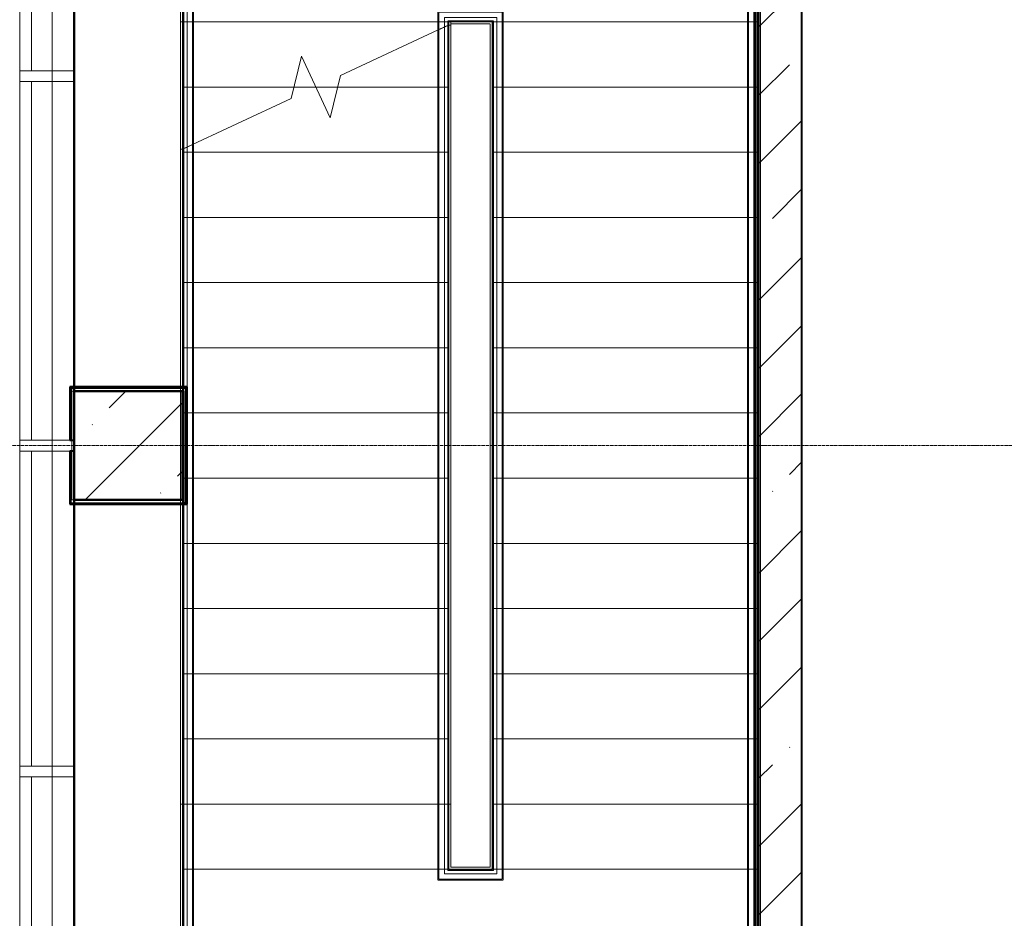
# Model space of a CAD drawing. Header units: millimetres. Extents: x 105028 to 874735, y -568483 to 191941.
# Tile 13 of 135: x 210424 to 214955, y 155034 to 159169. Entities that reach past the tile are written whole.
import ezdxf

# ---------------------------------------------------------------- set-up
doc = ezdxf.new("R2010")
doc.units = ezdxf.units.MM
for name, pattern in [('ADSK_Сверху', [4.5, 3, -1.5]), ('ADSK_Скрыто', [6, 3, -3]), ('ADSK_Штриховая_ш3 п1_5', [4.5, 3, -1.5]), ('Штрих_3_1_5_', [4.5, 3, -1.5]), ('Штрихпунктир 15 х 2 х 2 мм', [19, 15, -2, 0, -2])]:
    doc.linetypes.add(name, pattern=pattern)
doc.layers.add('_Разделитель помещений_', color=4, linetype='ADSK_Штриховая_ш3 п1_5', lineweight=40, true_color=0x00ffff)
for name, color, linetype, lineweight in [('Импосты витража', 7, 'Continuous', 18), ('Лестницы', 7, 'Continuous', 18), ('Несущие колонны', 7, 'Continuous', 18), ('Ограждение', 7, 'Continuous', 18), ('Оси', 7, 'Continuous', 9), ('Панели витража', 252, 'Continuous', 5), ('Перекрытия', 7, 'Continuous', 18), ('Поручни', 7, 'Continuous', 18), ('Стены', 7, 'Continuous', 18), ('Стены разрез', 7, 'Continuous', 40), ('Стены штриховка', 7, 'Continuous', 40)]:
    doc.layers.add(name, color=color, linetype=linetype, lineweight=lineweight)

# ---------------------------------------------------------------- blocks, each defined once
blk = doc.blocks.new('Ограждение - Ограждение-2598946-К2_L01_-1_000__Задание СС')
at = {"layer": 'Ограждение', "linetype": 'ADSK_Сверху'}
for p, q in [((45074.2, 12751.9), (45375, 12751.9)), ((45074.2, 12701.5), (45074.2, 12751.9)), ((45079.2, 12746.9), (45370, 12746.9)), ((45079.2, 12701.5), (45079.2, 12746.9)), ((45370, 12746.9), (45370, 8801.5)), ((45375, 12751.9), (45375, 8801.5)), ((45074.2, 12701.5), (45124.2, 12701.5)), ((45074.2, 8751.1), (45074.2, 12701.5)), ((45074.2, 12663.6), (45074.2, 12701.5)), ((45079.2, 12701.5), (45119.2, 12701.5)), ((45079.2, 8756.1), (45079.2, 12701.5)), ((45079.2, 12666), (45079.2, 12701.5)), ((45104.2, 12721.9), (45345, 12721.9)), ((45104.2, 12701.5), (45104.2, 12721.9)), ((45104.2, 12701.5), (45134.2, 12701.5)), ((45104.2, 8781.1), (45104.2, 12701.5)), ((45104.2, 12677.6), (45104.2, 12701.5)), ((45119.2, 12706.9), (45330, 12706.9)), ((45119.2, 12701.5), (45119.2, 12706.9)), ((45119.2, 8796.1), (45119.2, 12701.5)), ((45119.2, 12684.6), (45119.2, 12701.5)), ((45124.2, 12701.9), (45325, 12701.9)), ((45124.2, 12701.5), (45124.2, 12701.9)), ((45124.2, 8801.1), (45124.2, 12701.5)), ((45124.2, 12687), (45124.2, 12701.5)), ((45134.2, 8811.1), (45134.2, 12701.5)), ((45134.2, 12691.9), (45315, 12691.9)), ((45134.2, 12687.1), (45134.2, 12691.9)), ((45315, 12691.9), (45315, 8811.1)), ((45325, 12701.9), (45325, 8801.5)), ((45330, 12706.9), (45330, 8801.5)), ((45345, 12721.9), (45345, 8801.5)), ((45330, 8796.1), (45119.2, 8796.1)), ((45325, 8801.1), (45124.2, 8801.1)), ((45315, 8811.1), (45134.2, 8811.1)), ((45325, 8801.5), (45325, 8801.1)), ((45330, 8801.5), (45330, 8796.1)), ((45345, 8801.5), (45345, 8781.1)), ((45370, 8801.5), (45370, 8756.1)), ((45375, 8801.5), (45375, 8751.1)), ((45375, 8751.1), (45074.2, 8751.1)), ((45370, 8756.1), (45079.2, 8756.1)), ((45345, 8781.1), (45104.2, 8781.1))]:
    blk.add_line(p, q, dxfattribs=at)
at = {"layer": 'Поручни'}
for p, q in [((45124.2, 12687), (45074.2, 12663.6)), ((45074.2, 9101.5), (45074.2, 12663.6)), ((45119.2, 12684.6), (45079.2, 12666)), ((45119.2, 12684.6), (45079.2, 12666)), ((45119.2, 12684.6), (45079.2, 12666)), ((45079.2, 9101.5), (45079.2, 12666)), ((45124.6, 12687.1), (45104.2, 12677.6)), ((45124.6, 12687.1), (45104.2, 12677.6)), ((45104.2, 9101.5), (45104.2, 12677.6)), ((45119.2, 9101.5), (45119.2, 12684.6)), ((45124.2, 9101.5), (45124.2, 12687)), ((45134.2, 12687.1), (45124.6, 12687.1)), ((45134.2, 12687.1), (45124.6, 12687.1)), ((45134.2, 9101.5), (45134.2, 12687.1)), ((45124.2, 9101.5), (45074.2, 9101.5)), ((45119.2, 9101.5), (45079.2, 9101.5)), ((45134.2, 9101.5), (45104.2, 9101.5))]:
    blk.add_line(p, q, dxfattribs=at)
blk = doc.blocks.new('Ограждение - Ограждение-2598950-К2_L01_-1_000__Задание СС')
at = {"layer": 'Ограждение', "linetype": 'ADSK_Сверху'}
for p, q in [((43890, 14060.7), (46559.2, 14060.7)), ((43890, 12701.5), (43890, 14060.7)), ((43900, 14050.7), (46549.2, 14050.7)), ((43900, 12701.5), (43900, 14050.7)), ((46549.2, 14050.7), (46549.2, 13001.5)), ((46559.2, 14060.7), (46559.2, 13001.5)), ((43905, 14045.7), (46544.2, 14045.7)), ((43905, 12701.5), (43905, 14045.7)), ((43920, 14030.7), (46529.2, 14030.7)), ((43920, 12701.5), (43920, 14030.7)), ((43945, 14005.7), (46504.2, 14005.7)), ((43945, 12701.5), (43945, 14005.7)), ((46504.2, 14005.7), (46504.2, 13001.5)), ((46529.2, 14030.7), (46529.2, 13001.5)), ((46544.2, 14045.7), (46544.2, 13001.5)), ((43950, 14000.7), (46499.2, 14000.7)), ((43950, 12701.5), (43950, 14000.7)), ((46499.2, 14000.7), (46499.2, 13001.5)), ((46499.2, 13001.5), (46499.2, 12701.5)), ((46504.2, 13001.5), (46504.2, 12701.5)), ((46529.2, 13001.5), (46529.2, 12701.5)), ((46544.2, 13001.5), (46544.2, 12701.5)), ((46549.2, 13001.5), (46549.2, 12701.5)), ((46559.2, 13001.5), (46559.2, 12701.5)), ((43890, 12701.5), (43920, 12701.5)), ((43890, 8801.5), (43890, 12701.5)), ((43890, 12115.9), (43890, 12701.5)), ((43900, 12701.5), (43950, 12701.5)), ((43900, 8801.5), (43900, 12701.5)), ((43900, 12116.1), (43900, 12701.5)), ((43905, 12701.5), (43945, 12701.5)), ((43905, 8801.5), (43905, 12701.5)), ((43905, 12118.4), (43905, 12701.5)), ((43920, 8801.5), (43920, 12701.5)), ((43920, 12125.4), (43920, 12701.5)), ((43945, 8801.5), (43945, 12701.5)), ((43945, 12137.1), (43945, 12701.5)), ((43950, 8801.5), (43950, 12701.5)), ((43950, 12139.4), (43950, 12701.5)), ((46499.2, 12701.5), (46499.2, 8801.5)), ((46504.2, 12701.5), (46504.2, 8801.5)), ((46529.2, 12701.5), (46529.2, 8801.5)), ((46544.2, 12701.5), (46544.2, 8801.5)), ((46549.2, 12701.5), (46549.2, 8801.5)), ((46559.2, 12701.5), (46559.2, 8801.5)), ((43890, 8501.5), (43890, 8801.5)), ((43900, 8501.5), (43900, 8801.5)), ((43905, 8501.5), (43905, 8801.5)), ((43920, 8501.5), (43920, 8801.5)), ((43945, 8501.5), (43945, 8801.5)), ((43950, 8501.5), (43950, 8801.5)), ((46499.2, 8801.5), (46499.2, 7601.9)), ((46504.2, 8801.5), (46504.2, 7596.9)), ((46529.2, 8801.5), (46529.2, 7571.9)), ((46544.2, 8801.5), (46544.2, 7556.9)), ((46549.2, 8801.5), (46549.2, 7551.9)), ((46559.2, 8801.5), (46559.2, 7541.9)), ((43890, 7541.9), (43890, 8501.5)), ((43900, 7551.9), (43900, 8501.5)), ((43905, 7556.9), (43905, 8501.5)), ((43920, 7571.9), (43920, 8501.5)), ((43945, 7596.9), (43945, 8501.5)), ((43950, 7601.9), (43950, 8501.5)), ((46529.2, 7571.9), (43920, 7571.9)), ((46504.2, 7596.9), (43945, 7596.9)), ((46499.2, 7601.9), (43950, 7601.9)), ((46559.2, 7541.9), (43890, 7541.9)), ((46549.2, 7551.9), (43900, 7551.9)), ((46544.2, 7556.9), (43905, 7556.9))]:
    blk.add_line(p, q, dxfattribs=at)
at = {"layer": 'Поручни'}
for p, q in [((43899.6, 12115.9), (43890, 12115.9)), ((43899.6, 12115.9), (43890, 12115.9)), ((43890, 9101.5), (43890, 12115.9)), ((43920, 12125.4), (43899.6, 12115.9)), ((43920, 12125.4), (43899.6, 12115.9)), ((43950, 12139.4), (43900, 12116.1)), ((43900, 9101.5), (43900, 12116.1)), ((43945, 12137.1), (43905, 12118.4)), ((43945, 12137.1), (43905, 12118.4)), ((43945, 12137.1), (43905, 12118.4)), ((43905, 9101.5), (43905, 12118.4)), ((43920, 9101.5), (43920, 12125.4)), ((43945, 9101.5), (43945, 12137.1)), ((43950, 9101.5), (43950, 12139.4)), ((43920, 9101.5), (43890, 9101.5)), ((43950, 9101.5), (43900, 9101.5)), ((43945, 9101.5), (43905, 9101.5))]:
    blk.add_line(p, q, dxfattribs=at)
blk = doc.blocks.new('135_SLK_K2_AR_rvt-1-К2_L01_-1_000__Задание СС')
at = {"layer": '_Разделитель помещений_', "linetype": 'Штрих_3_1_5_'}
blk.add_line((-12386314.2, 9990910.7), (-12386314.2, 9984210.7), dxfattribs=at)
at = {"layer": 'Лестницы', "linetype": 'ADSK_Сверху'}
for p, q in [((-12385814.2, 9990710.3), (-12385814.2, 9989360.7)), ((-12383164.2, 9989360.7), (-12383164.2, 9990710.3)), ((-12385814.2, 9989360.7), (-12384589.2, 9989360.7)), ((-12385814.2, 9989360.7), (-12384589.2, 9989360.7)), ((-12385814.2, 9985460.7), (-12385814.2, 9989360.7)), ((-12385814.2, 9988775.1), (-12385814.2, 9989360.7)), ((-12385814.2, 9989360.7), (-12384589.2, 9989360.7)), ((-12384589.2, 9989360.7), (-12384389.2, 9989360.7)), ((-12384589.2, 9985460.7), (-12384589.2, 9989360.7)), ((-12384589.2, 9989346.4), (-12384589.2, 9989360.7)), ((-12383164.2, 9989360.7), (-12384389.2, 9989360.7)), ((-12384389.2, 9989360.7), (-12384389.2, 9985460.7)), ((-12383164.2, 9989360.7), (-12384389.2, 9989360.7)), ((-12383164.2, 9989360.7), (-12383164.2, 9985460.7)), ((-12385814.2, 9989060.7), (-12384589.2, 9989060.7)), ((-12385814.2, 9989060.7), (-12385302.1, 9989060.7)), ((-12385814.2, 9989060.7), (-12384589.2, 9989060.7)), ((-12385814.2, 9989060.7), (-12385302.1, 9989060.7)), ((-12385201.7, 9989060.7), (-12385101.2, 9989060.7)), ((-12385201.7, 9989060.7), (-12385101.2, 9989060.7)), ((-12383164.2, 9989060.7), (-12384389.2, 9989060.7)), ((-12383164.2, 9989060.7), (-12384389.2, 9989060.7)), ((-12385814.2, 9988760.7), (-12384589.2, 9988760.7)), ((-12385814.2, 9988760.7), (-12384589.2, 9988760.7)), ((-12383164.2, 9988760.7), (-12384389.2, 9988760.7)), ((-12383164.2, 9988760.7), (-12384389.2, 9988760.7)), ((-12385814.2, 9988460.7), (-12384589.2, 9988460.7)), ((-12385814.2, 9988460.7), (-12384589.2, 9988460.7)), ((-12383164.2, 9988460.7), (-12384389.2, 9988460.7)), ((-12383164.2, 9988460.7), (-12384389.2, 9988460.7)), ((-12385814.2, 9988160.7), (-12384589.2, 9988160.7)), ((-12385814.2, 9988160.7), (-12384589.2, 9988160.7)), ((-12383164.2, 9988160.7), (-12384389.2, 9988160.7)), ((-12383164.2, 9988160.7), (-12384389.2, 9988160.7)), ((-12385814.2, 9987860.7), (-12384589.2, 9987860.7)), ((-12385814.2, 9987860.7), (-12384589.2, 9987860.7)), ((-12383164.2, 9987860.7), (-12384389.2, 9987860.7)), ((-12383164.2, 9987860.7), (-12384389.2, 9987860.7)), ((-12385814.2, 9987560.7), (-12384589.2, 9987560.7)), ((-12385814.2, 9987560.7), (-12384589.2, 9987560.7)), ((-12383164.2, 9987560.7), (-12384389.2, 9987560.7)), ((-12383164.2, 9987560.7), (-12384389.2, 9987560.7)), ((-12385814.2, 9987260.7), (-12384589.2, 9987260.7)), ((-12385814.2, 9987260.7), (-12384589.2, 9987260.7)), ((-12383164.2, 9987260.7), (-12384389.2, 9987260.7)), ((-12383164.2, 9987260.7), (-12384389.2, 9987260.7)), ((-12385814.2, 9986960.7), (-12384589.2, 9986960.7)), ((-12385814.2, 9986960.7), (-12384589.2, 9986960.7)), ((-12383164.2, 9986960.7), (-12384389.2, 9986960.7)), ((-12383164.2, 9986960.7), (-12384389.2, 9986960.7)), ((-12385814.2, 9986660.7), (-12384589.2, 9986660.7)), ((-12385814.2, 9986660.7), (-12384589.2, 9986660.7)), ((-12383164.2, 9986660.7), (-12384389.2, 9986660.7)), ((-12383164.2, 9986660.7), (-12384389.2, 9986660.7)), ((-12385814.2, 9986360.7), (-12384589.2, 9986360.7)), ((-12385814.2, 9986360.7), (-12384589.2, 9986360.7)), ((-12383164.2, 9986360.7), (-12384389.2, 9986360.7)), ((-12383164.2, 9986360.7), (-12384389.2, 9986360.7)), ((-12385814.2, 9986060.7), (-12384589.2, 9986060.7)), ((-12385814.2, 9986060.7), (-12384589.2, 9986060.7)), ((-12383164.2, 9986060.7), (-12384389.2, 9986060.7)), ((-12383164.2, 9986060.7), (-12384389.2, 9986060.7)), ((-12385814.2, 9985760.7), (-12384589.2, 9985760.7)), ((-12385814.2, 9985760.7), (-12384589.2, 9985760.7)), ((-12383164.2, 9985760.7), (-12384389.2, 9985760.7)), ((-12383164.2, 9985760.7), (-12384389.2, 9985760.7)), ((-12385814.2, 9985460.7), (-12385814.2, 9984210.7)), ((-12385814.2, 9985460.7), (-12384589.2, 9985460.7)), ((-12385814.2, 9985460.7), (-12384589.2, 9985460.7)), ((-12384389.2, 9985460.7), (-12384589.2, 9985460.7)), ((-12383164.2, 9985460.7), (-12384389.2, 9985460.7)), ((-12383164.2, 9985460.7), (-12384389.2, 9985460.7)), ((-12383164.2, 9984210.7), (-12383164.2, 9985460.7))]:
    blk.add_line(p, q, dxfattribs=at)
at = {"layer": 'Лестницы'}
for p, q in [((-12384589.2, 9989346.4), (-12385088.4, 9989113.6)), ((-12384589.2, 9989060.7), (-12384589.2, 9989346.4)), ((-12385267.7, 9989202.4), (-12385315, 9989007.9)), ((-12385135.7, 9988919.1), (-12385267.7, 9989202.4)), ((-12385088.4, 9989113.6), (-12385135.7, 9988919.1)), ((-12385302.1, 9989060.7), (-12385201.7, 9989060.7)), ((-12385101.2, 9989060.7), (-12384589.2, 9989060.7)), ((-12384589.2, 9988760.7), (-12384589.2, 9989060.7)), ((-12385315, 9989007.9), (-12385814.2, 9988775.1)), ((-12385814.2, 9988760.7), (-12385814.2, 9988775.1)), ((-12385814.2, 9988460.7), (-12385814.2, 9988760.7)), ((-12385814.2, 9988760.7), (-12384589.2, 9988760.7)), ((-12384589.2, 9988460.7), (-12384589.2, 9988760.7)), ((-12385814.2, 9988160.7), (-12385814.2, 9988460.7)), ((-12385814.2, 9988460.7), (-12384589.2, 9988460.7)), ((-12384589.2, 9988160.7), (-12384589.2, 9988460.7)), ((-12385814.2, 9987860.7), (-12385814.2, 9988160.7)), ((-12385814.2, 9988160.7), (-12384589.2, 9988160.7)), ((-12384589.2, 9987860.7), (-12384589.2, 9988160.7)), ((-12385814.2, 9987560.7), (-12385814.2, 9987860.7)), ((-12385814.2, 9987860.7), (-12384589.2, 9987860.7)), ((-12384589.2, 9987560.7), (-12384589.2, 9987860.7)), ((-12385814.2, 9987260.7), (-12385814.2, 9987560.7)), ((-12385814.2, 9987560.7), (-12384589.2, 9987560.7)), ((-12384589.2, 9987260.7), (-12384589.2, 9987560.7)), ((-12385814.2, 9986960.7), (-12385814.2, 9987260.7)), ((-12385814.2, 9987260.7), (-12384589.2, 9987260.7)), ((-12384589.2, 9986960.7), (-12384589.2, 9987260.7)), ((-12385814.2, 9986660.7), (-12385814.2, 9986960.7)), ((-12385814.2, 9986960.7), (-12384589.2, 9986960.7)), ((-12384589.2, 9986660.7), (-12384589.2, 9986960.7)), ((-12385814.2, 9986360.7), (-12385814.2, 9986660.7)), ((-12385814.2, 9986660.7), (-12384589.2, 9986660.7)), ((-12384589.2, 9986360.7), (-12384589.2, 9986660.7)), ((-12385814.2, 9986060.7), (-12385814.2, 9986360.7)), ((-12385814.2, 9986360.7), (-12384589.2, 9986360.7)), ((-12384589.2, 9986060.7), (-12384589.2, 9986360.7)), ((-12385814.2, 9985760.7), (-12385814.2, 9986060.7)), ((-12385814.2, 9986060.7), (-12384589.2, 9986060.7)), ((-12384589.2, 9985760.7), (-12384589.2, 9986060.7)), ((-12385814.2, 9985760.7), (-12384589.2, 9985760.7))]:
    blk.add_line(p, q, dxfattribs=at)
at = {"layer": 'Лестницы', "linetype": 'ADSK_Скрыто'}
for p, q in [((-12385302.1, 9989060.7), (-12385201.7, 9989060.7)), ((-12385101.2, 9989060.7), (-12384589.2, 9989060.7)), ((-12385814.2, 9988760.7), (-12384589.2, 9988760.7)), ((-12385814.2, 9988460.7), (-12384589.2, 9988460.7)), ((-12385814.2, 9988160.7), (-12384589.2, 9988160.7)), ((-12385814.2, 9987860.7), (-12384589.2, 9987860.7)), ((-12385814.2, 9987560.7), (-12384589.2, 9987560.7)), ((-12385814.2, 9987260.7), (-12384589.2, 9987260.7)), ((-12385814.2, 9986960.7), (-12384589.2, 9986960.7)), ((-12385814.2, 9986660.7), (-12384589.2, 9986660.7)), ((-12385814.2, 9986360.7), (-12384589.2, 9986360.7)), ((-12385814.2, 9986060.7), (-12384589.2, 9986060.7)), ((-12385814.2, 9985760.7), (-12384589.2, 9985760.7))]:
    blk.add_line(p, q, dxfattribs=at)
at = {"layer": 'Перекрытия'}
for p, q in [((-12386564.2, 9999235.7), (-12386564.2, 9983960.7)), ((-12386564.2, 9983960.7), (-12386564.2, 9999235.7)), ((-12382964.2, 9984210.7), (-12382964.2, 9991330.7)), ((-12382964.2, 9991330.7), (-12382964.2, 9984210.7)), ((-12383164.2, 9990710.7), (-12383164.2, 9984210.7)), ((-12383164.2, 9984210.7), (-12383164.2, 9990710.7)), ((-12386314.2, 9987660.7), (-12386314.2, 9990560.8)), ((-12386314.2, 9990560.8), (-12386314.2, 9987660.7)), ((-12385814.2, 9987660.7), (-12386314.2, 9987660.7)), ((-12386314.2, 9987660.7), (-12385814.2, 9987660.7)), ((-12385814.2, 9987160.7), (-12385814.2, 9987660.7)), ((-12385814.2, 9987660.7), (-12385814.2, 9987160.7)), ((-12386314.2, 9984710.7), (-12386314.2, 9987160.7)), ((-12386314.2, 9987160.7), (-12385814.2, 9987160.7)), ((-12385814.2, 9987160.7), (-12386314.2, 9987160.7)), ((-12386314.2, 9987160.7), (-12386314.2, 9984710.7))]:
    blk.add_line(p, q, dxfattribs=at)
at = {"layer": 'Стены'}
for p, q in [((-12386314.6, 9990711.1), (-12386314.6, 9984211.1)), ((-12386313.8, 9984211.1), (-12386313.8, 9990710.3)), ((-12383183.8, 9990691.1), (-12383183.8, 9984210.7)), ((-12383164.6, 9990710.7), (-12383164.6, 9984211.1)), ((-12383163.8, 9984210.7), (-12383163.8, 9990711.1)), ((-12383163.8, 9984211.1), (-12383163.8, 9990710.7)), ((-12386334.2, 9987680.7), (-12386314.2, 9987680.7)), ((-12386334.2, 9987680.7), (-12386334.2, 9987435.7)), ((-12385794.2, 9987680.7), (-12386314.2, 9987680.7)), ((-12386314.2, 9987435.7), (-12386314.2, 9987660.7)), ((-12386314.2, 9987660.7), (-12385814.2, 9987660.7)), ((-12385814.2, 9987660.7), (-12385814.2, 9987160.7)), ((-12385794.2, 9987680.7), (-12385794.2, 9987660.7)), ((-12385794.2, 9987140.7), (-12385794.2, 9987660.7)), ((-12386314.2, 9987435.7), (-12386334.2, 9987435.7)), ((-12386334.2, 9987385.7), (-12386314.2, 9987385.7)), ((-12386334.2, 9987385.7), (-12386334.2, 9987160.7)), ((-12386314.2, 9987160.7), (-12386314.2, 9987385.7)), ((-12386334.2, 9987140.7), (-12386334.2, 9987160.7)), ((-12385814.2, 9987160.7), (-12386314.2, 9987160.7)), ((-12386334.2, 9987140.7), (-12385814.2, 9987140.7)), ((-12385794.2, 9987140.7), (-12385814.2, 9987140.7))]:
    blk.add_line(p, q, dxfattribs=at)
at = {"layer": 'Стены разрез'}
for p, q in [((-12386314.6, 9990711.1), (-12386314.6, 9984211.1)), ((-12386313.8, 9984211.1), (-12386313.8, 9990710.3)), ((-12383183.8, 9990711.1), (-12383183.8, 9984210.7)), ((-12383164.6, 9990710.7), (-12383164.6, 9984211.1)), ((-12383163.8, 9984210.7), (-12383163.8, 9990711.1)), ((-12383163.8, 9984211.1), (-12383163.8, 9990710.7)), ((-12386329.2, 9987680.7), (-12386334.2, 9987680.7)), ((-12386334.2, 9987680.7), (-12386334.2, 9987435.7)), ((-12386314.2, 9987680.7), (-12386329.2, 9987680.7)), ((-12385794.2, 9987680.7), (-12386314.2, 9987680.7)), ((-12386314.2, 9987435.7), (-12386314.2, 9987660.7)), ((-12386314.2, 9987660.7), (-12385814.2, 9987660.7)), ((-12385814.2, 9987660.7), (-12385814.2, 9987160.7)), ((-12385794.2, 9987675.7), (-12385794.2, 9987680.7)), ((-12385794.2, 9987660.7), (-12385794.2, 9987675.7)), ((-12385794.2, 9987140.7), (-12385794.2, 9987660.7)), ((-12386334.2, 9987435.7), (-12386314.2, 9987435.7)), ((-12386314.2, 9987385.7), (-12386334.2, 9987385.7)), ((-12386334.2, 9987385.7), (-12386334.2, 9987160.7)), ((-12386314.2, 9987160.7), (-12386314.2, 9987385.7)), ((-12386334.2, 9987160.7), (-12386334.2, 9987145.7)), ((-12385814.2, 9987160.7), (-12386314.2, 9987160.7)), ((-12386334.2, 9987145.7), (-12386334.2, 9987140.7)), ((-12386334.2, 9987140.7), (-12385814.2, 9987140.7)), ((-12385814.2, 9987140.7), (-12385799.2, 9987140.7)), ((-12385799.2, 9987140.7), (-12385794.2, 9987140.7))]:
    blk.add_line(p, q, dxfattribs=at)
at = {"layer": 'Стены штриховка'}
for p, q in [((-12383178.8, 9990711.1), (-12383178.8, 9984210.7)), ((-12386329.2, 9987675.7), (-12386329.2, 9987435.7)), ((-12386329.2, 9987675.7), (-12386314.2, 9987675.7)), ((-12385799.2, 9987675.7), (-12386314.2, 9987675.7)), ((-12385799.2, 9987675.7), (-12385799.2, 9987660.7)), ((-12385799.2, 9987145.7), (-12385799.2, 9987660.7)), ((-12386329.2, 9987385.7), (-12386329.2, 9987160.7)), ((-12386329.2, 9987145.7), (-12386329.2, 9987160.7)), ((-12386329.2, 9987145.7), (-12385814.2, 9987145.7)), ((-12385799.2, 9987145.7), (-12385814.2, 9987145.7))]:
    blk.add_line(p, q, dxfattribs=at)
at = {"layer": 'Ограждение', "lineweight": 18}
for name in ['Ограждение - Ограждение-2598950-К2_L01_-1_000__Задание СС', 'Ограждение - Ограждение-2598946-К2_L01_-1_000__Задание СС']:
    blk.add_blockref(name, (-12429713.8, 9976659.2), dxfattribs=at)
blk = doc.blocks.new('135_SLK_GD_KR_rvt-1-К2_L01_-1_000__Задание СС')
at = {"layer": 'Оси', "linetype": 'Штрихпунктир 15 х 2 х 2 мм'}
blk.add_line((-12391486.6, 9987410.7), (-12364241, 9987410.7), dxfattribs=at)
blk = doc.blocks.new('Бетон-Прямоугольная-Колонна - CLM_1 этаж_В50 F100 W4-500х500-V15-К2_L01_-1_000__Задание СС')
at = {"layer": 'Несущие колонны', "lineweight": 9}
h = blk.add_hatch(dxfattribs=at)
h.set_pattern_fill('FP_22', color=256, style=0, pattern_type=2)
h.set_pattern_definition([(45, (12386064.2, -9987410.75), (-314.308964, 314.308964), []), (45, (12386378.5, -9987410.75), (-314.308964, 314.308964), [555.625, -111.125, 3.353, -107.772])])
h.paths.add_polyline_path([(250, -250), (250, 250), (-250, 250), (-250, -250)])
at = {"layer": 'Несущие колонны', "lineweight": 40}
for p, q in [((250, 250), (-250, 250)), ((-250, 250), (-250, -250)), ((250, -250), (250, 250)), ((-250, -250), (250, -250))]:
    blk.add_line(p, q, dxfattribs=at)
at = {"layer": 'Несущие колонны'}
for p, q in [((-250, -250), (-250, 250)), ((-250, 250), (250, 250)), ((250, 250), (250, -250)), ((250, -250), (-250, -250))]:
    blk.add_line(p, q, dxfattribs=at)
blk = doc.blocks.new('135_SLK_K1-2-3_KR_rvt-1-К2_L01_-1_000__Задание СС')
at = {"layer": 'Стены разрез', "lineweight": 9}
h = blk.add_hatch(dxfattribs=at)
h.set_pattern_fill('FP_4', color=256, style=0, pattern_type=2)
h.set_pattern_definition([(45, (0, 0), (-314.308964, 314.308964), []), (45, (314.3, 0), (-314.308964, 314.308964), [555.625, -111.125, 3.353, -107.772])])
h.paths.add_polyline_path([(-12382964.2, 9984710.7), (-12382964.2, 9990710.7), (-12383164.2, 9990710.7), (-12383164.2, 9984710.7)])
at = {"layer": 'Перекрытия'}
for p, q in [((-12386314.2, 10001960.7), (-12386314.2, 9984210.7)), ((-12386314.2, 9984210.7), (-12386314.2, 10001460.7))]:
    blk.add_line(p, q, dxfattribs=at)
at = {"layer": 'Стены'}
for p, q in [((-12383164.2, 9990710.7), (-12383164.2, 9984710.7)), ((-12382964.2, 9984710.7), (-12382964.2, 9990710.7))]:
    blk.add_line(p, q, dxfattribs=at)
at = {"layer": 'Стены разрез'}
for p, q in [((-12383164.2, 9990710.7), (-12383164.2, 9984710.7)), ((-12382964.2, 9984710.7), (-12382964.2, 9990710.7))]:
    blk.add_line(p, q, dxfattribs=at)
at = {"layer": 'Несущие колонны', "lineweight": 18}
blk.add_blockref('Бетон-Прямоугольная-Колонна - CLM_1 этаж_В50 F100 W4-500х500-V15-К2_L01_-1_000__Задание СС', (-12386064.2, 9987410.7), dxfattribs=at)
blk = doc.blocks.new('Rectangular Mullion - R_StandardFrame_50Wx250H-5448865-К2_L01_-1_000__Задание СС')
at = {"layer": 'Импосты витража', "lineweight": 5}
for p, q in [((-12386564.2, 9984260.7), (-12386564.2, 9985910.7)), ((-12386564.2, 9985910.7), (-12386564.2, 9984260.7)), ((-12386314.2, 9985910.7), (-12386314.2, 9984260.7)), ((-12386314.2, 9985910.7), (-12386314.2, 9984260.7)), ((-12386564.2, 9984260.7), (-12386314.2, 9984260.7)), ((-12386314.2, 9984260.7), (-12386564.2, 9984260.7))]:
    blk.add_line(p, q, dxfattribs=at)
blk = doc.blocks.new('Rectangular Mullion - R_StandardFrame_50Wx250H-5335401-К2_L01_-1_000__Задание СС')
at = {"layer": 'Импосты витража', "lineweight": 5}
for p, q in [((-12386564.2, 9987410.7), (-12386564.2, 9989110.7)), ((-12386564.2, 9989110.7), (-12386564.2, 9987410.7)), ((-12386314.2, 9989110.7), (-12386314.2, 9987410.7)), ((-12386314.2, 9989110.7), (-12386314.2, 9987410.7))]:
    blk.add_line(p, q, dxfattribs=at)
blk = doc.blocks.new('Rectangular Mullion - R_InvisibleFrame_50Wx250H-5353443-К2_L01_-1_000__Задание СС')
at = {"layer": 'Импосты витража', "lineweight": 5}
for p, q in [((25, 250), (-25, 250)), ((-25, 250), (-25, 0)), ((25, 0), (25, 250)), ((-25, 0), (25, 0))]:
    blk.add_line(p, q, dxfattribs=at)
blk = doc.blocks.new('Rectangular Mullion - R_StandardFrame_50Wx250H-5739406-К2_L01_-1_000__Задание СС')
at = {"layer": 'Импосты витража', "lineweight": 5}
for p, q in [((-12386564.2, 9990785.7), (-12386314.2, 9990785.7)), ((-12386314.2, 9990785.7), (-12386564.2, 9990785.7)), ((-12386564.2, 9989110.7), (-12386564.2, 9990785.7)), ((-12386564.2, 9990785.7), (-12386564.2, 9989110.7)), ((-12386314.2, 9990785.7), (-12386314.2, 9989110.7)), ((-12386314.2, 9990785.7), (-12386314.2, 9989110.7))]:
    blk.add_line(p, q, dxfattribs=at)
blk = doc.blocks.new('Rectangular Mullion - R_StandardFrame_50Wx250H-5288664-К2_L01_-1_000__Задание СС')
at = {"layer": 'Импосты витража', "lineweight": 5}
for p, q in [((-12386564.2, 9985910.7), (-12386564.2, 9987410.7)), ((-12386564.2, 9987410.7), (-12386564.2, 9985910.7)), ((-12386314.2, 9987410.7), (-12386314.2, 9985910.7)), ((-12386314.2, 9987410.7), (-12386314.2, 9985910.7))]:
    blk.add_line(p, q, dxfattribs=at)
blk = doc.blocks.new('System Panel - A_PAN_Glass_Закаленное-5736173-К2_L01_-1_000__Задание СС')
at = {"layer": 'Панели витража', "lineweight": 5}
for p, q in [((837.5, 0), (-837.5, 0)), ((-837.5, 0), (-837.5, -55)), ((-837.5, -55), (-837.5, 0)), ((837.5, 0), (-837.5, 0)), ((837.5, -55), (837.5, 0)), ((837.5, 0), (837.5, -55)), ((-837.5, -55), (837.5, -55)), ((-837.5, -55), (837.5, -55))]:
    blk.add_line(p, q, dxfattribs=at)
blk = doc.blocks.new('System Panel - A_PAN_Glass_Закаленное-5733360-К2_L01_-1_000__Задание СС')
at = {"layer": 'Панели витража', "lineweight": 5}
for p, q in [((725, 0), (-725, 0)), ((-725, 0), (-725, -55)), ((-725, -55), (-725, 0)), ((725, 0), (-725, 0)), ((725, -55), (725, 0)), ((725, 0), (725, -55)), ((-725, -55), (725, -55)), ((-725, -55), (725, -55))]:
    blk.add_line(p, q, dxfattribs=at)
blk = doc.blocks.new('System Panel - A_PAN_Glass_Закаленное-5736174-К2_L01_-1_000__Задание СС')
at = {"layer": 'Панели витража', "lineweight": 5}
for p, q in [((825, 0), (-825, 0)), ((-825, 0), (-825, -55)), ((-825, -55), (-825, 0)), ((825, 0), (-825, 0)), ((825, -55), (825, 0)), ((825, 0), (825, -55)), ((-825, -55), (825, -55)), ((-825, -55), (825, -55))]:
    blk.add_line(p, q, dxfattribs=at)
blk = doc.blocks.new('System Panel - A_PAN_Glass_Закаленное_E30-5739416-К2_L01_-1_000__Задание СС')
at = {"layer": 'Панели витража', "lineweight": 5}
for p, q in [((825, 0), (-825, 0)), ((-825, 0), (-825, -55)), ((-825, -55), (-825, 0)), ((825, 0), (-825, 0)), ((825, -55), (825, 0)), ((825, 0), (825, -55)), ((-825, -55), (825, -55)), ((-825, -55), (825, -55))]:
    blk.add_line(p, q, dxfattribs=at)
blk = doc.blocks.new('Rectangular Mullion - R_InvisibleFrame_50Wx250H-5160091-К2_L01_-1_000__Задание СС')
at = {"layer": 'Импосты витража', "lineweight": 5}
for p, q in [((-12368464.2, 9998260.7), (-12368714.2, 9998260.7)), ((-12368714.2, 9998260.7), (-12368464.2, 9998260.7)), ((-12368714.2, 9998260.7), (-12368714.2, 9996635.7)), ((-12368714.2, 9998260.7), (-12368714.2, 9996635.7)), ((-12368464.2, 9996635.7), (-12368464.2, 9998260.7)), ((-12368464.2, 9998260.7), (-12368464.2, 9996635.7)), ((-12368464.2, 9996635.7), (-12368714.2, 9996635.7)), ((-12368714.2, 9996635.7), (-12368464.2, 9996635.7))]:
    blk.add_line(p, q, dxfattribs=at)
blk = doc.blocks.new('Rectangular Mullion - R_InvisibleFrame_50Wx250H-5146749-К2_L01_-1_000__Задание СС')
at = {"layer": 'Импосты витража', "lineweight": 5}
for p, q in [((-12386564.2, 9987385.7), (-12386314.2, 9987385.7)), ((-12386314.2, 9987385.7), (-12386564.2, 9987385.7)), ((-12386564.2, 9987385.7), (-12386564.2, 9985935.7)), ((-12386564.2, 9985935.7), (-12386564.2, 9987385.7)), ((-12386314.2, 9985935.7), (-12386314.2, 9987385.7)), ((-12386314.2, 9985935.7), (-12386314.2, 9987385.7)), ((-12386564.2, 9985935.7), (-12386314.2, 9985935.7)), ((-12386314.2, 9985935.7), (-12386564.2, 9985935.7))]:
    blk.add_line(p, q, dxfattribs=at)
blk = doc.blocks.new('Rectangular Mullion - R_InvisibleFrame_50Wx250H-5146752-К2_L01_-1_000__Задание СС')
at = {"layer": 'Импосты витража', "lineweight": 5}
for p, q in [((-12368464.2, 9996585.7), (-12368714.2, 9996585.7)), ((-12368714.2, 9996585.7), (-12368464.2, 9996585.7)), ((-12368714.2, 9996585.7), (-12368714.2, 9994935.7)), ((-12368714.2, 9996585.7), (-12368714.2, 9994935.7)), ((-12368464.2, 9994935.7), (-12368464.2, 9996585.7)), ((-12368464.2, 9996585.7), (-12368464.2, 9994935.7)), ((-12368464.2, 9994935.7), (-12368714.2, 9994935.7)), ((-12368714.2, 9994935.7), (-12368464.2, 9994935.7))]:
    blk.add_line(p, q, dxfattribs=at)
blk = doc.blocks.new('Rectangular Mullion - R_InvisibleFrame_50Wx250H-5739407-К2_L01_-1_000__Задание СС')
at = {"layer": 'Импосты витража', "lineweight": 5}
for p, q in [((-12386564.2, 9990785.7), (-12386314.2, 9990785.7)), ((-12386314.2, 9990785.7), (-12386564.2, 9990785.7)), ((-12386564.2, 9990785.7), (-12386564.2, 9989135.7)), ((-12386564.2, 9989135.7), (-12386564.2, 9990785.7)), ((-12386314.2, 9989135.7), (-12386314.2, 9990785.7)), ((-12386314.2, 9989135.7), (-12386314.2, 9990785.7)), ((-12386564.2, 9989135.7), (-12386314.2, 9989135.7)), ((-12386314.2, 9989135.7), (-12386564.2, 9989135.7))]:
    blk.add_line(p, q, dxfattribs=at)
blk = doc.blocks.new('Rectangular Mullion - R_InvisibleFrame_50Wx250H-5353444-К2_L01_-1_000__Задание СС')
at = {"layer": 'Импосты витража', "lineweight": 5}
for p, q in [((-25, 0), (-25, 250)), ((-25, 250), (25, 250)), ((25, 250), (25, 0)), ((25, 0), (-25, 0))]:
    blk.add_line(p, q, dxfattribs=at)
blk = doc.blocks.new('135_SLK_K2_AR_FCD_rvt-1-К2_L01_-1_000__Задание СС')
at = {"layer": 'Стены', "lineweight": 5}
for p, q in [((-12386564.2, 9989135.7), (-12386564.2, 9990785.7)), ((-12386564.2, 9990785.7), (-12386564.2, 9989135.7)), ((-12386314.2, 9989135.7), (-12386314.2, 9990785.7)), ((-12386314.2, 9990785.7), (-12386314.2, 9989135.7)), ((-12386314.2, 9989135.7), (-12386564.2, 9989135.7)), ((-12386564.2, 9989135.7), (-12386314.2, 9989135.7)), ((-12386564.2, 9987435.7), (-12386564.2, 9989085.7)), ((-12386564.2, 9989085.7), (-12386564.2, 9987435.7)), ((-12386564.2, 9989085.7), (-12386314.2, 9989085.7)), ((-12386564.2, 9989085.7), (-12386314.2, 9989085.7)), ((-12386314.2, 9987435.7), (-12386314.2, 9989085.7)), ((-12386314.2, 9989085.7), (-12386314.2, 9987435.7)), ((-12386314.2, 9987435.7), (-12386564.2, 9987435.7)), ((-12386564.2, 9987435.7), (-12386314.2, 9987435.7)), ((-12386564.2, 9985935.7), (-12386564.2, 9987385.7)), ((-12386564.2, 9987385.7), (-12386564.2, 9985935.7)), ((-12386564.2, 9987385.7), (-12386314.2, 9987385.7)), ((-12386564.2, 9987385.7), (-12386314.2, 9987385.7)), ((-12386314.2, 9985935.7), (-12386314.2, 9987385.7)), ((-12386314.2, 9987385.7), (-12386314.2, 9985935.7)), ((-12386314.2, 9985935.7), (-12386564.2, 9985935.7)), ((-12386564.2, 9985935.7), (-12386314.2, 9985935.7)), ((-12386564.2, 9984260.7), (-12386564.2, 9985885.7)), ((-12386564.2, 9985885.7), (-12386564.2, 9984260.7)), ((-12386564.2, 9985885.7), (-12386314.2, 9985885.7)), ((-12386564.2, 9985885.7), (-12386314.2, 9985885.7)), ((-12386314.2, 9984260.7), (-12386314.2, 9985885.7)), ((-12386314.2, 9985885.7), (-12386314.2, 9984260.7))]:
    blk.add_line(p, q, dxfattribs=at)
at = {"layer": 'Импосты витража', "lineweight": 5}
for name in ['Rectangular Mullion - R_StandardFrame_50Wx250H-5739406-К2_L01_-1_000__Задание СС', 'Rectangular Mullion - R_InvisibleFrame_50Wx250H-5739407-К2_L01_-1_000__Задание СС', 'Rectangular Mullion - R_StandardFrame_50Wx250H-5335401-К2_L01_-1_000__Задание СС', 'Rectangular Mullion - R_StandardFrame_50Wx250H-5288664-К2_L01_-1_000__Задание СС', 'Rectangular Mullion - R_InvisibleFrame_50Wx250H-5146749-К2_L01_-1_000__Задание СС', 'Rectangular Mullion - R_StandardFrame_50Wx250H-5448865-К2_L01_-1_000__Задание СС']:
    blk.add_blockref(name, (0, 0), dxfattribs=at)
at = {"layer": 'Импосты витража', "lineweight": 5, "extrusion": (0, 0, -1), "rotation": 90.00000000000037}
for name, p in [('Rectangular Mullion - R_InvisibleFrame_50Wx250H-5353443-К2_L01_-1_000__Задание СС', (12386564.2, 9989110.7)), ('Rectangular Mullion - R_InvisibleFrame_50Wx250H-5353444-К2_L01_-1_000__Задание СС', (12386564.2, 9989110.7)), ('Rectangular Mullion - R_InvisibleFrame_50Wx250H-5353443-К2_L01_-1_000__Задание СС', (12386564.2, 9987410.7)), ('Rectangular Mullion - R_InvisibleFrame_50Wx250H-5353444-К2_L01_-1_000__Задание СС', (12386564.2, 9987410.7)), ('Rectangular Mullion - R_InvisibleFrame_50Wx250H-5353443-К2_L01_-1_000__Задание СС', (12386564.2, 9985910.7)), ('Rectangular Mullion - R_InvisibleFrame_50Wx250H-5353444-К2_L01_-1_000__Задание СС', (12386564.2, 9985910.7))]:
    blk.add_blockref(name, p, dxfattribs=at)
at = {"layer": 'Импосты витража', "lineweight": 5, "rotation": 180}
for name, p in [('Rectangular Mullion - R_InvisibleFrame_50Wx250H-5146752-К2_L01_-1_000__Задание СС', (-24755028.4, 19984021.5)), ('Rectangular Mullion - R_InvisibleFrame_50Wx250H-5160091-К2_L01_-1_000__Задание СС', (-24755028.4, 19982521.5))]:
    blk.add_blockref(name, p, dxfattribs=at)
at = {"layer": 'Панели витража', "lineweight": 5, "rotation": 89.99999999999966}
for name, p in [('System Panel - A_PAN_Glass_Закаленное_E30-5739416-К2_L01_-1_000__Задание СС', (-12386564.2, 9989960.7)), ('System Panel - A_PAN_Glass_Закаленное-5736174-К2_L01_-1_000__Задание СС', (-12386564.2, 9988260.7)), ('System Panel - A_PAN_Glass_Закаленное-5733360-К2_L01_-1_000__Задание СС', (-12386564.2, 9986660.7)), ('System Panel - A_PAN_Glass_Закаленное-5736173-К2_L01_-1_000__Задание СС', (-12386564.2, 9985048.2))]:
    blk.add_blockref(name, p, dxfattribs=at)
blk = doc.blocks.new('135_SLK_GD_AR_rvt-1-К2_L01_-1_000__Задание СС')
at = {"layer": 'Перекрытия'}
blk.add_line((-12386414.2, 10017260.7), (-12386414.2, 9982449.3), dxfattribs=at)
blk.add_line((-12386414.2, 10017260.7), (-12386414.2, 9982449.3), dxfattribs=at)
at = {"layer": 'Стены'}
for p, q in [((-12386414.2, 10001685.7), (-12386414.2, 9984210.7)), ((-12386414.2, 9984210.7), (-12386414.2, 10001685.7)), ((-12386314.2, 10001685.7), (-12386314.2, 9984210.7)), ((-12386314.2, 9984210.7), (-12386314.2, 10001685.7)), ((-12386324.2, 9987660.7), (-12386324.2, 9987160.7)), ((-12386324.2, 9987160.7), (-12386324.2, 9987660.7)), ((-12386324.2, 9987660.7), (-12386314.2, 9987660.7)), ((-12386314.2, 9987660.7), (-12386324.2, 9987660.7)), ((-12386314.2, 9987660.7), (-12386314.2, 9987160.7)), ((-12386314.2, 9987160.7), (-12386314.2, 9987660.7)), ((-12386314.2, 9987160.7), (-12386324.2, 9987160.7)), ((-12386314.2, 9987160.7), (-12386324.2, 9987160.7))]:
    blk.add_line(p, q, dxfattribs=at)

msp = doc.modelspace()

# ---------------------------------------------------------------- block references
at = {"lineweight": 5}
for name in ['135_SLK_GD_KR_rvt-1-К2_L01_-1_000__Задание СС', '135_SLK_GD_AR_rvt-1-К2_L01_-1_000__Задание СС', '135_SLK_K2_AR_FCD_rvt-1-К2_L01_-1_000__Задание СС', '135_SLK_K2_AR_rvt-1-К2_L01_-1_000__Задание СС', '135_SLK_K1-2-3_KR_rvt-1-К2_L01_-1_000__Задание СС']:
    msp.add_blockref(name, (12596988, -9830201.6), dxfattribs=at)

doc.saveas('drawing.dxf')
